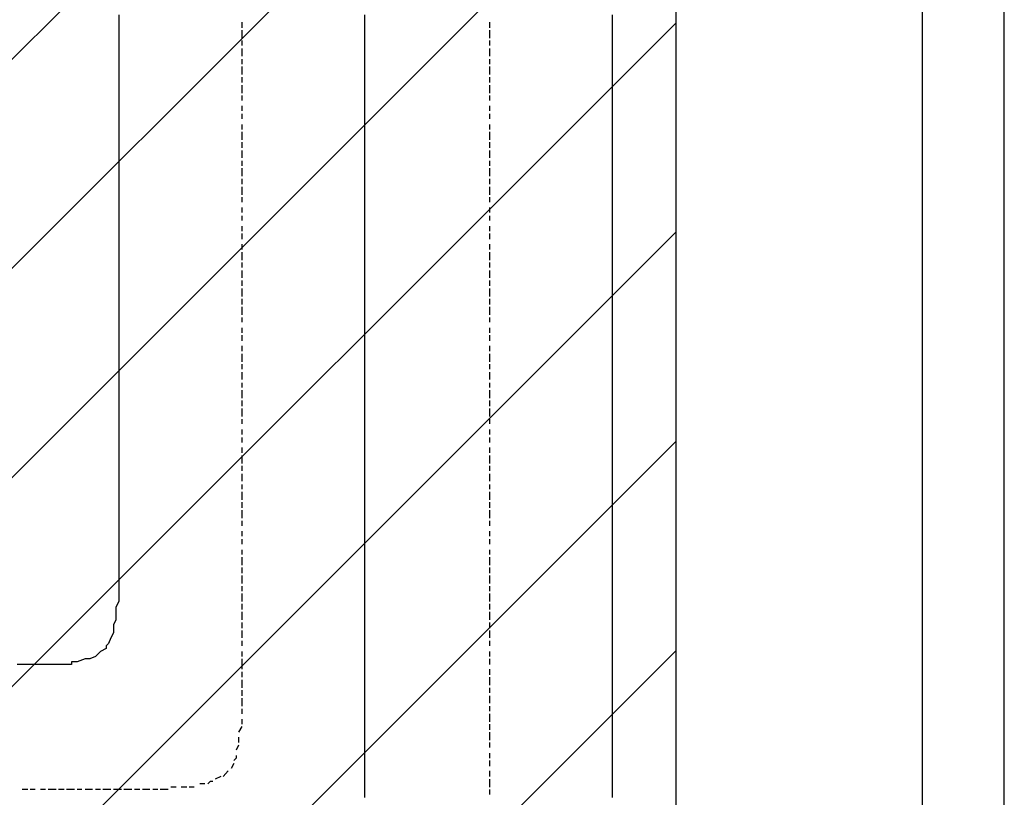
# Model space of a CAD drawing. Extents: x 997 to 109698, y 921 to 94021.
# Tile 244 of 256: x 40484 to 42080, y 15421 to 16683. Entities that reach past the tile are written whole.
import ezdxf

# ---------------------------------------------------------------- set-up
doc = ezdxf.new("R2010")
doc.units = 0
doc.header["$MEASUREMENT"] = 0
for name, color, linetype in [('12', 7, 'CONTINUOUS'), ('28', 7, 'CONTINUOUS'), ('40', 7, 'CONTINUOUS'), ('42', 7, 'CONTINUOUS')]:
    doc.layers.add(name, color=color, linetype=linetype)

msp = doc.modelspace()

# ---------------------------------------------------------------- linework, layer by layer
at = {"layer": '12', "color": 1}
for p, q in [((40644.601607, 16690.953237), (40644.601607, 16678.953237)), ((41042.601607, 16690.953237), (41042.601607, 16678.953237)), ((41444.601607, 16690.953237), (41444.601607, 16678.953237)), ((40644.601607, 16678.953237), (40644.601607, 16669.953237)), ((40644.601607, 16669.953237), (40644.601607, 16661.953237)), ((41042.601607, 16678.953237), (41042.601607, 16669.953237)), ((41042.601607, 16669.953237), (41042.601607, 16661.953237)), ((41444.601607, 16678.953237), (41444.601607, 16669.953237)), ((41444.601607, 16669.953237), (41444.601607, 16661.953237)), ((40644.601607, 16661.953237), (40644.601607, 16648.953237)), ((41042.601607, 16661.953237), (41042.601607, 16648.953237)), ((41444.601607, 16661.953237), (41444.601607, 16648.953237)), ((40644.601607, 16648.953237), (40644.601607, 16640.953237)), ((40644.601607, 16640.953237), (40644.601607, 16631.953237)), ((41042.601607, 16648.953237), (41042.601607, 16640.953237)), ((41042.601607, 16640.953237), (41042.601607, 16631.953237)), ((41444.601607, 16648.953237), (41444.601607, 16640.953237)), ((41444.601607, 16640.953237), (41444.601607, 16631.953237)), ((40644.601607, 16631.953237), (40644.601607, 16618.953237)), ((41042.601607, 16631.953237), (41042.601607, 16618.953237)), ((41444.601607, 16631.953237), (41444.601607, 16618.953237)), ((40644.601607, 16618.953237), (40644.601607, 16610.953237)), ((40644.601607, 16610.953237), (40644.601607, 16597.953237)), ((41042.601607, 16618.953237), (41042.601607, 16610.953237)), ((41042.601607, 16610.953237), (41042.601607, 16597.953237)), ((41444.601607, 16618.953237), (41444.601607, 16610.953237)), ((41444.601607, 16610.953237), (41444.601607, 16597.953237)), ((40644.601607, 16597.953237), (40644.601607, 16589.953237)), ((40644.601607, 16589.953237), (40644.601607, 16580.953237)), ((41042.601607, 16597.953237), (41042.601607, 16589.953237)), ((41042.601607, 16589.953237), (41042.601607, 16580.953237)), ((41444.601607, 16597.953237), (41444.601607, 16589.953237)), ((41444.601607, 16589.953237), (41444.601607, 16580.953237)), ((40644.601607, 16580.953237), (40644.601607, 16568.953237)), ((41042.601607, 16580.953237), (41042.601607, 16568.953237)), ((41444.601607, 16580.953237), (41444.601607, 16568.953237)), ((40644.601607, 16568.953237), (40644.601607, 16559.953237)), ((40644.601607, 16559.953237), (40644.601607, 16551.953237)), ((41042.601607, 16568.953237), (41042.601607, 16559.953237)), ((41042.601607, 16559.953237), (41042.601607, 16551.953237)), ((41444.601607, 16568.953237), (41444.601607, 16559.953237)), ((41444.601607, 16559.953237), (41444.601607, 16551.953237)), ((40644.601607, 16551.953237), (40644.601607, 16538.953237)), ((41042.601607, 16551.953237), (41042.601607, 16538.953237)), ((41444.601607, 16551.953237), (41444.601607, 16538.953237)), ((40644.601607, 16538.953237), (40644.601607, 16529.953237)), ((40644.601607, 16529.953237), (40644.601607, 16521.953237)), ((41042.601607, 16538.953237), (41042.601607, 16529.953237)), ((41042.601607, 16529.953237), (41042.601607, 16521.953237)), ((41444.601607, 16538.953237), (41444.601607, 16529.953237)), ((41444.601607, 16529.953237), (41444.601607, 16521.953237)), ((40644.601607, 16521.953237), (40644.601607, 16508.953237)), ((41042.601607, 16521.953237), (41042.601607, 16508.953237)), ((41444.601607, 16521.953237), (41444.601607, 16508.953237)), ((40644.601607, 16508.953237), (40644.601607, 16500.953237)), ((40644.601607, 16500.953237), (40644.601607, 16487.953237)), ((41042.601607, 16508.953237), (41042.601607, 16500.953237)), ((41042.601607, 16500.953237), (41042.601607, 16487.953237)), ((41444.601607, 16508.953237), (41444.601607, 16500.953237)), ((41444.601607, 16500.953237), (41444.601607, 16487.953237)), ((40644.601607, 16487.953237), (40644.601607, 16479.953237)), ((40644.601607, 16479.953237), (40644.601607, 16470.953237)), ((41042.601607, 16487.953237), (41042.601607, 16479.953237)), ((41042.601607, 16479.953237), (41042.601607, 16470.953237)), ((41444.601607, 16487.953237), (41444.601607, 16479.953237)), ((41444.601607, 16479.953237), (41444.601607, 16470.953237)), ((40644.601607, 16470.953237), (40644.601607, 16458.953237)), ((41042.601607, 16470.953237), (41042.601607, 16458.953237)), ((41444.601607, 16470.953237), (41444.601607, 16458.953237)), ((40644.601607, 16458.953237), (40644.601607, 16449.953237)), ((40644.601607, 16449.953237), (40644.601607, 16441.953237)), ((41042.601607, 16458.953237), (41042.601607, 16449.953237)), ((41042.601607, 16449.953237), (41042.601607, 16441.953237)), ((41444.601607, 16458.953237), (41444.601607, 16449.953237)), ((41444.601607, 16449.953237), (41444.601607, 16441.953237)), ((40644.601607, 16441.953237), (40644.601607, 16428.953237)), ((41042.601607, 16441.953237), (41042.601607, 16428.953237)), ((41444.601607, 16441.953237), (41444.601607, 16428.953237)), ((40644.601607, 16428.953237), (40644.601607, 16419.953237)), ((40644.601607, 16419.953237), (40644.601607, 16411.953237)), ((41042.601607, 16428.953237), (41042.601607, 16419.953237)), ((41042.601607, 16419.953237), (41042.601607, 16411.953237)), ((41444.601607, 16428.953237), (41444.601607, 16419.953237)), ((41444.601607, 16419.953237), (41444.601607, 16411.953237)), ((40644.601607, 16411.953237), (40644.601607, 16398.953237)), ((40644.601607, 16398.953237), (40644.601607, 16390.953237)), ((41042.601607, 16411.953237), (41042.601607, 16398.953237)), ((41042.601607, 16398.953237), (41042.601607, 16390.953237)), ((41444.601607, 16411.953237), (41444.601607, 16398.953237)), ((41444.601607, 16398.953237), (41444.601607, 16390.953237)), ((40644.601607, 16390.953237), (40644.601607, 16377.953237)), ((41042.601607, 16390.953237), (41042.601607, 16377.953237)), ((41444.601607, 16390.953237), (41444.601607, 16377.953237)), ((40644.601607, 16377.953237), (40644.601607, 16369.953237)), ((40644.601607, 16369.953237), (40644.601607, 16360.953237)), ((41042.601607, 16377.953237), (41042.601607, 16369.953237)), ((41042.601607, 16369.953237), (41042.601607, 16360.953237)), ((41444.601607, 16377.953237), (41444.601607, 16369.953237)), ((41444.601607, 16369.953237), (41444.601607, 16360.953237)), ((40644.601607, 16360.953237), (40644.601607, 16347.953237)), ((41042.601607, 16360.953237), (41042.601607, 16347.953237)), ((41444.601607, 16360.953237), (41444.601607, 16347.953237)), ((40644.601607, 16347.953237), (40644.601607, 16339.953237)), ((40644.601607, 16339.953237), (40644.601607, 16330.953237)), ((41042.601607, 16347.953237), (41042.601607, 16339.953237)), ((41042.601607, 16339.953237), (41042.601607, 16330.953237)), ((41444.601607, 16347.953237), (41444.601607, 16339.953237)), ((41444.601607, 16339.953237), (41444.601607, 16330.953237)), ((40644.601607, 16330.953237), (40644.601607, 16318.953237)), ((40644.601607, 16318.953237), (40644.601607, 16309.953237)), ((41042.601607, 16330.953237), (41042.601607, 16318.953237)), ((41042.601607, 16318.953237), (41042.601607, 16309.953237)), ((41444.601607, 16330.953237), (41444.601607, 16318.953237)), ((41444.601607, 16318.953237), (41444.601607, 16309.953237)), ((40644.601607, 16309.953237), (40644.601607, 16301.953237)), ((41042.601607, 16309.953237), (41042.601607, 16301.953237)), ((41444.601607, 16309.953237), (41444.601607, 16301.953237)), ((40644.601607, 16301.953237), (40644.601607, 16288.953237)), ((40644.601607, 16288.953237), (40644.601607, 16280.953237)), ((41042.601607, 16301.953237), (41042.601607, 16288.953237)), ((41042.601607, 16288.953237), (41042.601607, 16280.953237)), ((41444.601607, 16301.953237), (41444.601607, 16288.953237)), ((41444.601607, 16288.953237), (41444.601607, 16280.953237)), ((40644.601607, 16280.953237), (40644.601607, 16271.953237)), ((40644.601607, 16271.953237), (40644.601607, 16259.953237)), ((41042.601607, 16280.953237), (41042.601607, 16271.953237)), ((41042.601607, 16271.953237), (41042.601607, 16259.953237)), ((41444.601607, 16280.953237), (41444.601607, 16271.953237)), ((41444.601607, 16271.953237), (41444.601607, 16259.953237)), ((40644.601607, 16259.953237), (40644.601607, 16250.953237)), ((41042.601607, 16259.953237), (41042.601607, 16250.953237)), ((41444.601607, 16259.953237), (41444.601607, 16250.953237)), ((40644.601607, 16250.953237), (40644.601607, 16237.953237)), ((41042.601607, 16250.953237), (41042.601607, 16237.953237)), ((41444.601607, 16250.953237), (41444.601607, 16237.953237)), ((40644.601607, 16237.953237), (40644.601607, 16229.953237)), ((40644.601607, 16229.953237), (40644.601607, 16220.953237)), ((41042.601607, 16237.953237), (41042.601607, 16229.953237)), ((41042.601607, 16229.953237), (41042.601607, 16220.953237)), ((41444.601607, 16237.953237), (41444.601607, 16229.953237)), ((41444.601607, 16229.953237), (41444.601607, 16220.953237)), ((40644.601607, 16220.953237), (40644.601607, 16208.953237)), ((40644.601607, 16208.953237), (40644.601607, 16199.953237)), ((41042.601607, 16220.953237), (41042.601607, 16208.953237)), ((41042.601607, 16208.953237), (41042.601607, 16199.953237)), ((41444.601607, 16220.953237), (41444.601607, 16208.953237)), ((41444.601607, 16208.953237), (41444.601607, 16199.953237)), ((40644.601607, 16199.953237), (40644.601607, 16191.953237)), ((40644.601607, 16191.953237), (40644.601607, 16178.953237)), ((41042.601607, 16199.953237), (41042.601607, 16191.953237)), ((41042.601607, 16191.953237), (41042.601607, 16178.953237)), ((41444.601607, 16199.953237), (41444.601607, 16191.953237)), ((41444.601607, 16191.953237), (41444.601607, 16178.953237)), ((40644.601607, 16178.953237), (40644.601607, 16170.953237)), ((41042.601607, 16178.953237), (41042.601607, 16170.953237)), ((41444.601607, 16178.953237), (41444.601607, 16170.953237)), ((40644.601607, 16170.953237), (40644.601607, 16161.953237)), ((40644.601607, 16161.953237), (40644.601607, 16148.953237)), ((41042.601607, 16170.953237), (41042.601607, 16161.953237)), ((41042.601607, 16161.953237), (41042.601607, 16148.953237)), ((41444.601607, 16170.953237), (41444.601607, 16161.953237)), ((41444.601607, 16161.953237), (41444.601607, 16148.953237)), ((40644.601607, 16148.953237), (40644.601607, 16140.953237)), ((41042.601607, 16148.953237), (41042.601607, 16140.953237)), ((41444.601607, 16148.953237), (41444.601607, 16140.953237)), ((40644.601607, 16140.953237), (40644.601607, 16127.953237)), ((40644.601607, 16127.953237), (40644.601607, 16119.953237)), ((41042.601607, 16140.953237), (41042.601607, 16127.953237)), ((41042.601607, 16127.953237), (41042.601607, 16119.953237)), ((41444.601607, 16140.953237), (41444.601607, 16127.953237)), ((41444.601607, 16127.953237), (41444.601607, 16119.953237)), ((40644.601607, 16119.953237), (40644.601607, 16110.953237)), ((40644.601607, 16110.953237), (40644.601607, 16098.953237)), ((41042.601607, 16119.953237), (41042.601607, 16110.953237)), ((41042.601607, 16110.953237), (41042.601607, 16098.953237)), ((41444.601607, 16119.953237), (41444.601607, 16110.953237)), ((41444.601607, 16110.953237), (41444.601607, 16098.953237)), ((40644.601607, 16098.953237), (40644.601607, 16089.953237)), ((41042.601607, 16098.953237), (41042.601607, 16089.953237)), ((41444.601607, 16098.953237), (41444.601607, 16089.953237)), ((40644.601607, 16089.953237), (40644.601607, 16081.953237)), ((40644.601607, 16081.953237), (40644.601607, 16068.953237)), ((41042.601607, 16089.953237), (41042.601607, 16081.953237)), ((41042.601607, 16081.953237), (41042.601607, 16068.953237)), ((41444.601607, 16089.953237), (41444.601607, 16081.953237)), ((41444.601607, 16081.953237), (41444.601607, 16068.953237)), ((40644.601607, 16068.953237), (40644.601607, 16060.953237)), ((41042.601607, 16068.953237), (41042.601607, 16060.953237)), ((41444.601607, 16068.953237), (41444.601607, 16060.953237)), ((40644.601607, 16060.953237), (40644.601607, 16051.953237)), ((40644.601607, 16051.953237), (40644.601607, 16038.953237)), ((41042.601607, 16060.953237), (41042.601607, 16051.953237)), ((41042.601607, 16051.953237), (41042.601607, 16038.953237)), ((41444.601607, 16060.953237), (41444.601607, 16051.953237)), ((41444.601607, 16051.953237), (41444.601607, 16038.953237)), ((40644.601607, 16038.953237), (40644.601607, 16030.953237)), ((40644.601607, 16030.953237), (40644.601607, 16017.953237)), ((41042.601607, 16038.953237), (41042.601607, 16030.953237)), ((41042.601607, 16030.953237), (41042.601607, 16017.953237)), ((41444.601607, 16038.953237), (41444.601607, 16030.953237)), ((41444.601607, 16030.953237), (41444.601607, 16017.953237)), ((40644.601607, 16017.953237), (40644.601607, 16009.953237)), ((41042.601607, 16017.953237), (41042.601607, 16009.953237)), ((41444.601607, 16017.953237), (41444.601607, 16009.953237)), ((40644.601607, 16009.953237), (40644.601607, 16000.953237)), ((40644.601607, 16000.953237), (40644.601607, 15988.953237)), ((41042.601607, 16009.953237), (41042.601607, 16000.953237)), ((41042.601607, 16000.953237), (41042.601607, 15988.953237)), ((41444.601607, 16009.953237), (41444.601607, 16000.953237)), ((41444.601607, 16000.953237), (41444.601607, 15988.953237)), ((40644.601607, 15988.953237), (40644.601607, 15979.953237)), ((41042.601607, 15988.953237), (41042.601607, 15979.953237)), ((41444.601607, 15988.953237), (41444.601607, 15979.953237)), ((40644.601607, 15979.953237), (40644.601607, 15971.953237)), ((40644.601607, 15971.953237), (40644.601607, 15958.953237)), ((41042.601607, 15979.953237), (41042.601607, 15971.953237)), ((41042.601607, 15971.953237), (41042.601607, 15958.953237)), ((41444.601607, 15979.953237), (41444.601607, 15971.953237)), ((41444.601607, 15971.953237), (41444.601607, 15958.953237)), ((40644.601607, 15958.953237), (40644.601607, 15950.953237)), ((40644.601607, 15950.953237), (40644.601607, 15941.953237)), ((41042.601607, 15958.953237), (41042.601607, 15950.953237)), ((41042.601607, 15950.953237), (41042.601607, 15941.953237)), ((41444.601607, 15958.953237), (41444.601607, 15950.953237)), ((41444.601607, 15950.953237), (41444.601607, 15941.953237)), ((40644.601607, 15941.953237), (40644.601607, 15928.953237)), ((41042.601607, 15941.953237), (41042.601607, 15928.953237)), ((41444.601607, 15941.953237), (41444.601607, 15928.953237)), ((40644.601607, 15928.953237), (40644.601607, 15920.953237)), ((40644.601607, 15920.953237), (40644.601607, 15907.953237)), ((41042.601607, 15928.953237), (41042.601607, 15920.953237)), ((41042.601607, 15920.953237), (41042.601607, 15907.953237)), ((41444.601607, 15928.953237), (41444.601607, 15920.953237)), ((41444.601607, 15920.953237), (41444.601607, 15907.953237)), ((40644.601607, 15907.953237), (40644.601607, 15899.953237)), ((41042.601607, 15907.953237), (41042.601607, 15899.953237)), ((41444.601607, 15907.953237), (41444.601607, 15899.953237)), ((40644.601607, 15899.953237), (40644.601607, 15890.953237)), ((40644.601607, 15890.953237), (40644.601607, 15877.953237)), ((41042.601607, 15899.953237), (41042.601607, 15890.953237)), ((41042.601607, 15890.953237), (41042.601607, 15877.953237)), ((41444.601607, 15899.953237), (41444.601607, 15890.953237)), ((41444.601607, 15890.953237), (41444.601607, 15877.953237)), ((40644.601607, 15877.953237), (40644.601607, 15869.953237)), ((41042.601607, 15877.953237), (41042.601607, 15869.953237)), ((41444.601607, 15877.953237), (41444.601607, 15869.953237)), ((40644.601607, 15869.953237), (40644.601607, 15861.953237)), ((40644.601607, 15861.953237), (40644.601607, 15848.953237)), ((41042.601607, 15869.953237), (41042.601607, 15861.953237)), ((41042.601607, 15861.953237), (41042.601607, 15848.953237)), ((41444.601607, 15869.953237), (41444.601607, 15861.953237)), ((41444.601607, 15861.953237), (41444.601607, 15848.953237)), ((40644.601607, 15848.953237), (40644.601607, 15839.953237)), ((40644.601607, 15839.953237), (40644.601607, 15835.953237)), ((41042.601607, 15848.953237), (41042.601607, 15839.953237)), ((41042.601607, 15839.953237), (41042.601607, 15831.953237)), ((41444.601607, 15848.953237), (41444.601607, 15839.953237)), ((41444.601607, 15839.953237), (41444.601607, 15831.953237)), ((40644.601607, 15835.953237), (40644.601607, 15831.953237)), ((40644.601607, 15831.953237), (40644.601607, 15818.953237)), ((41042.601607, 15831.953237), (41042.601607, 15818.953237)), ((41444.601607, 15831.953237), (41444.601607, 15818.953237)), ((40644.601607, 15818.953237), (40644.601607, 15810.953237)), ((40644.601607, 15810.953237), (40644.601607, 15797.953237)), ((41042.601607, 15818.953237), (41042.601607, 15810.953237)), ((41042.601607, 15810.953237), (41042.601607, 15797.953237)), ((41444.601607, 15818.953237), (41444.601607, 15810.953237)), ((41444.601607, 15810.953237), (41444.601607, 15797.953237)), ((40644.601607, 15797.953237), (40644.601607, 15789.953237)), ((41042.601607, 15797.953237), (41042.601607, 15789.953237)), ((41444.601607, 15797.953237), (41444.601607, 15789.953237)), ((40644.601607, 15789.953237), (40644.601607, 15780.953237)), ((40644.601607, 15780.953237), (40644.601607, 15767.953237)), ((41042.601607, 15789.953237), (41042.601607, 15780.953237)), ((41042.601607, 15780.953237), (41042.601607, 15767.953237)), ((41444.601607, 15789.953237), (41444.601607, 15780.953237)), ((41444.601607, 15780.953237), (41444.601607, 15767.953237)), ((40644.601607, 15767.953237), (40644.601607, 15759.953237)), ((40644.601607, 15759.953237), (40644.601607, 15751.953237)), ((41042.601607, 15767.953237), (41042.601607, 15759.953237)), ((41042.601607, 15759.953237), (41042.601607, 15751.953237)), ((41444.601607, 15767.953237), (41444.601607, 15759.953237)), ((41444.601607, 15759.953237), (41444.601607, 15751.953237)), ((40644.601607, 15751.953237), (40644.601607, 15738.953237)), ((41042.601607, 15751.953237), (41042.601607, 15738.953237)), ((41444.601607, 15751.953237), (41444.601607, 15738.953237)), ((40644.601607, 15738.953237), (40639.601607, 15729.953237)), ((40639.601607, 15729.953237), (40639.601607, 15721.953237)), ((41042.601607, 15738.953237), (41042.601607, 15729.953237)), ((41042.601607, 15729.953237), (41042.601607, 15721.953237)), ((41444.601607, 15738.953237), (41444.601607, 15729.953237)), ((41444.601607, 15729.953237), (41444.601607, 15721.953237)), ((40639.601607, 15721.953237), (40639.601607, 15708.953237)), ((41042.601607, 15721.953237), (41042.601607, 15708.953237)), ((41444.601607, 15721.953237), (41444.601607, 15708.953237)), ((40639.601607, 15708.953237), (40635.601607, 15700.953237)), ((40635.601607, 15700.953237), (40635.601607, 15691.953237)), ((41042.601607, 15708.953237), (41042.601607, 15700.953237)), ((41042.601607, 15700.953237), (41042.601607, 15691.953237)), ((41444.601607, 15708.953237), (41444.601607, 15700.953237)), ((41444.601607, 15700.953237), (41444.601607, 15691.953237)), ((40631.601607, 15679.953237), (40627.601607, 15670.953237)), ((41042.601607, 15691.953237), (41042.601607, 15679.953237)), ((41042.601607, 15679.953237), (41042.601607, 15670.953237)), ((41444.601607, 15691.953237), (41444.601607, 15679.953237)), ((41444.601607, 15679.953237), (41444.601607, 15670.953237)), ((41042.601607, 15670.953237), (41042.601607, 15657.953237)), ((41444.601607, 15670.953237), (41444.601607, 15657.953237)), ((40606.601607, 15649.953237), (40597.601607, 15645.953237)), ((40623.601607, 15662.953237), (40614.601607, 15657.953237)), ((41042.601607, 15657.953237), (41042.601607, 15649.953237)), ((41042.601607, 15649.953237), (41042.601607, 15640.953237)), ((41444.601607, 15657.953237), (41444.601607, 15649.953237)), ((41444.601607, 15649.953237), (41444.601607, 15640.953237)), ((40487.601607, 15636.953237), (40479.601607, 15636.953237)), ((40500.601607, 15636.953237), (40487.601607, 15636.953237)), ((40508.601607, 15636.953237), (40500.601607, 15636.953237)), ((40517.601607, 15636.953237), (40508.601607, 15636.953237)), ((40529.601607, 15636.953237), (40517.601607, 15636.953237)), ((40538.601607, 15636.953237), (40529.601607, 15636.953237)), ((40546.601607, 15636.953237), (40538.601607, 15636.953237)), ((40559.601607, 15636.953237), (40546.601607, 15636.953237)), ((40576.601607, 15640.953237), (40567.601607, 15640.953237)), ((40589.601607, 15645.953237), (40576.601607, 15640.953237)), ((40597.601607, 15645.953237), (40589.601607, 15645.953237)), ((41042.601607, 15640.953237), (41042.601607, 15628.953237)), ((41444.601607, 15640.953237), (41444.601607, 15628.953237)), ((41042.601607, 15628.953237), (41042.601607, 15619.953237)), ((41042.601607, 15619.953237), (41042.601607, 15611.953237)), ((41444.601607, 15628.953237), (41444.601607, 15619.953237)), ((41444.601607, 15619.953237), (41444.601607, 15611.953237)), ((41042.601607, 15611.953237), (41042.601607, 15598.953237)), ((41444.601607, 15611.953237), (41444.601607, 15598.953237)), ((41042.601607, 15598.953237), (41042.601607, 15590.953237)), ((41042.601607, 15590.953237), (41042.601607, 15581.953237)), ((41444.601607, 15598.953237), (41444.601607, 15590.953237)), ((41444.601607, 15590.953237), (41444.601607, 15581.953237)), ((41042.601607, 15581.953237), (41042.601607, 15568.953237)), ((41042.601607, 15568.953237), (41042.601607, 15560.953237)), ((41444.601607, 15581.953237), (41444.601607, 15568.953237)), ((41444.601607, 15568.953237), (41444.601607, 15560.953237)), ((41042.601607, 15560.953237), (41042.601607, 15547.953237)), ((41444.601607, 15560.953237), (41444.601607, 15547.953237)), ((41042.601607, 15547.953237), (41042.601607, 15539.953237)), ((41042.601607, 15539.953237), (41042.601607, 15530.953237)), ((41444.601607, 15547.953237), (41444.601607, 15539.953237)), ((41444.601607, 15539.953237), (41444.601607, 15530.953237)), ((41042.601607, 15530.953237), (41042.601607, 15518.953237)), ((41444.601607, 15530.953237), (41444.601607, 15518.953237)), ((41042.601607, 15518.953237), (41042.601607, 15509.953237)), ((41042.601607, 15509.953237), (41042.601607, 15501.953237)), ((41444.601607, 15518.953237), (41444.601607, 15509.953237)), ((41444.601607, 15509.953237), (41444.601607, 15501.953237)), ((41042.601607, 15501.953237), (41042.601607, 15488.953237)), ((41042.601607, 15488.953237), (41042.601607, 15480.953237)), ((41444.601607, 15501.953237), (41444.601607, 15488.953237)), ((41444.601607, 15488.953237), (41444.601607, 15480.953237)), ((41042.601607, 15480.953237), (41042.601607, 15471.953237)), ((41042.601607, 15471.953237), (41042.601607, 15458.953237)), ((41444.601607, 15480.953237), (41444.601607, 15471.953237)), ((41444.601607, 15471.953237), (41444.601607, 15458.953237)), ((41042.601607, 15458.953237), (41042.601607, 15450.953237)), ((41444.601607, 15458.953237), (41444.601607, 15450.953237)), ((41042.601607, 15450.953237), (41042.601607, 15437.953237)), ((41444.601607, 15450.953237), (41444.601607, 15437.953237)), ((41042.601607, 15437.953237), (41042.601607, 15433.953237)), ((41042.601607, 15433.953237), (41042.601607, 15429.953237)), ((41042.601607, 15429.953237), (41042.601607, 15420.953237)), ((41444.601607, 15437.953237), (41444.601607, 15429.953237)), ((41444.601607, 15429.953237), (41444.601607, 15420.953237))]:
    msp.add_line(p, q, dxfattribs=at)
at = {"layer": '12', "color": 5}
for p, q in [((40843.601607, 16678.953237), (40843.601607, 16669.953237)), ((41245.601607, 16678.953237), (41245.601607, 16669.953237)), ((40843.601607, 16665.953237), (40843.601607, 16652.953237)), ((41245.601607, 16665.953237), (41245.601607, 16652.953237)), ((40843.601607, 16648.953237), (40843.601607, 16640.953237)), ((41245.601607, 16648.953237), (41245.601607, 16640.953237)), ((40843.601607, 16635.953237), (40843.601607, 16623.953237)), ((41245.601607, 16635.953237), (41245.601607, 16623.953237)), ((40843.601607, 16618.953237), (40843.601607, 16610.953237)), ((40843.601607, 16606.953237), (40843.601607, 16593.953237)), ((41245.601607, 16618.953237), (41245.601607, 16610.953237)), ((41245.601607, 16606.953237), (41245.601607, 16593.953237)), ((40843.601607, 16589.953237), (40843.601607, 16580.953237)), ((41245.601607, 16589.953237), (41245.601607, 16580.953237)), ((40843.601607, 16576.953237), (40843.601607, 16563.953237)), ((41245.601607, 16576.953237), (41245.601607, 16563.953237)), ((40843.601607, 16559.953237), (40843.601607, 16551.953237)), ((41245.601607, 16559.953237), (41245.601607, 16551.953237)), ((40843.601607, 16542.953237), (40843.601607, 16534.953237)), ((41245.601607, 16542.953237), (41245.601607, 16534.953237)), ((40843.601607, 16529.953237), (40843.601607, 16521.953237)), ((41245.601607, 16529.953237), (41245.601607, 16521.953237)), ((40843.601607, 16512.953237), (40843.601607, 16504.953237)), ((41245.601607, 16512.953237), (41245.601607, 16504.953237)), ((40843.601607, 16500.953237), (40843.601607, 16487.953237)), ((41245.601607, 16500.953237), (41245.601607, 16487.953237)), ((40843.601607, 16483.953237), (40843.601607, 16474.953237)), ((41245.601607, 16483.953237), (41245.601607, 16474.953237)), ((40843.601607, 16470.953237), (40843.601607, 16458.953237)), ((41245.601607, 16470.953237), (41245.601607, 16458.953237)), ((40843.601607, 16453.953237), (40843.601607, 16445.953237)), ((41245.601607, 16453.953237), (41245.601607, 16445.953237)), ((40843.601607, 16441.953237), (40843.601607, 16428.953237)), ((41245.601607, 16441.953237), (41245.601607, 16428.953237)), ((40843.601607, 16424.953237), (40843.601607, 16415.953237)), ((41245.601607, 16424.953237), (41245.601607, 16415.953237)), ((40843.601607, 16411.953237), (40843.601607, 16398.953237)), ((41245.601607, 16411.953237), (41245.601607, 16398.953237)), ((40843.601607, 16394.953237), (40843.601607, 16386.953237)), ((41245.601607, 16394.953237), (41245.601607, 16386.953237)), ((40843.601607, 16377.953237), (40843.601607, 16369.953237)), ((41245.601607, 16377.953237), (41245.601607, 16369.953237)), ((40843.601607, 16364.953237), (40843.601607, 16356.953237)), ((41245.601607, 16364.953237), (41245.601607, 16356.953237)), ((40843.601607, 16347.953237), (40843.601607, 16339.953237)), ((40843.601607, 16335.953237), (40843.601607, 16326.953237)), ((41245.601607, 16347.953237), (41245.601607, 16339.953237)), ((41245.601607, 16335.953237), (41245.601607, 16326.953237)), ((40843.601607, 16318.953237), (40843.601607, 16309.953237)), ((41245.601607, 16318.953237), (41245.601607, 16309.953237)), ((40843.601607, 16305.953237), (40843.601607, 16292.953237)), ((41245.601607, 16305.953237), (41245.601607, 16292.953237)), ((40843.601607, 16288.953237), (40843.601607, 16280.953237)), ((41245.601607, 16288.953237), (41245.601607, 16280.953237)), ((40843.601607, 16275.953237), (40843.601607, 16263.953237)), ((41245.601607, 16275.953237), (41245.601607, 16263.953237)), ((40843.601607, 16259.953237), (40843.601607, 16250.953237)), ((41245.601607, 16259.953237), (41245.601607, 16250.953237)), ((40843.601607, 16246.953237), (40843.601607, 16233.953237)), ((41245.601607, 16246.953237), (41245.601607, 16233.953237)), ((40843.601607, 16229.953237), (40843.601607, 16220.953237)), ((41245.601607, 16229.953237), (41245.601607, 16220.953237)), ((40843.601607, 16216.953237), (40843.601607, 16203.953237)), ((41245.601607, 16216.953237), (41245.601607, 16203.953237)), ((40843.601607, 16199.953237), (40843.601607, 16191.953237)), ((41245.601607, 16199.953237), (41245.601607, 16191.953237)), ((40843.601607, 16182.953237), (40843.601607, 16174.953237)), ((41245.601607, 16182.953237), (41245.601607, 16174.953237)), ((40843.601607, 16170.953237), (40843.601607, 16161.953237)), ((41245.601607, 16170.953237), (41245.601607, 16161.953237)), ((40843.601607, 16153.953237), (40843.601607, 16144.953237)), ((41245.601607, 16153.953237), (41245.601607, 16144.953237)), ((40843.601607, 16140.953237), (40843.601607, 16127.953237)), ((41245.601607, 16140.953237), (41245.601607, 16127.953237)), ((40843.601607, 16123.953237), (40843.601607, 16115.953237)), ((40843.601607, 16110.953237), (40843.601607, 16098.953237)), ((41245.601607, 16123.953237), (41245.601607, 16115.953237)), ((41245.601607, 16110.953237), (41245.601607, 16098.953237)), ((40843.601607, 16093.953237), (40843.601607, 16085.953237)), ((40843.601607, 16081.953237), (40843.601607, 16068.953237)), ((41245.601607, 16093.953237), (41245.601607, 16085.953237)), ((41245.601607, 16081.953237), (41245.601607, 16068.953237)), ((40843.601607, 16064.953237), (40843.601607, 16055.953237)), ((41245.601607, 16064.953237), (41245.601607, 16055.953237)), ((40843.601607, 16051.953237), (40843.601607, 16038.953237)), ((41245.601607, 16051.953237), (41245.601607, 16038.953237)), ((40843.601607, 16034.953237), (40843.601607, 16026.953237)), ((41245.601607, 16034.953237), (41245.601607, 16026.953237)), ((40843.601607, 16017.953237), (40843.601607, 16009.953237)), ((41245.601607, 16017.953237), (41245.601607, 16009.953237)), ((40843.601607, 16004.953237), (40843.601607, 15996.953237)), ((41245.601607, 16004.953237), (41245.601607, 15996.953237)), ((40843.601607, 15988.953237), (40843.601607, 15979.953237)), ((41245.601607, 15988.953237), (41245.601607, 15979.953237)), ((40843.601607, 15975.953237), (40843.601607, 15962.953237)), ((41245.601607, 15975.953237), (41245.601607, 15962.953237)), ((40843.601607, 15958.953237), (40843.601607, 15950.953237)), ((41245.601607, 15958.953237), (41245.601607, 15950.953237)), ((40843.601607, 15945.953237), (40843.601607, 15933.953237)), ((41245.601607, 15945.953237), (41245.601607, 15933.953237)), ((40843.601607, 15928.953237), (40843.601607, 15920.953237)), ((41245.601607, 15928.953237), (41245.601607, 15920.953237)), ((40843.601607, 15916.953237), (40843.601607, 15903.953237)), ((41245.601607, 15916.953237), (41245.601607, 15903.953237)), ((40843.601607, 15899.953237), (40843.601607, 15890.953237)), ((41245.601607, 15899.953237), (41245.601607, 15890.953237)), ((40843.601607, 15886.953237), (40843.601607, 15873.953237)), ((41245.601607, 15886.953237), (41245.601607, 15873.953237)), ((40843.601607, 15869.953237), (40843.601607, 15861.953237)), ((41245.601607, 15869.953237), (41245.601607, 15861.953237)), ((40843.601607, 15852.953237), (40843.601607, 15844.953237)), ((40843.601607, 15839.953237), (40843.601607, 15831.953237)), ((41245.601607, 15852.953237), (41245.601607, 15844.953237)), ((41245.601607, 15839.953237), (41245.601607, 15831.953237)), ((40843.601607, 15822.953237), (40843.601607, 15814.953237)), ((40843.601607, 15810.953237), (40843.601607, 15797.953237)), ((41245.601607, 15822.953237), (41245.601607, 15814.953237)), ((41245.601607, 15810.953237), (41245.601607, 15797.953237)), ((40843.601607, 15793.953237), (40843.601607, 15784.953237)), ((41245.601607, 15793.953237), (41245.601607, 15784.953237)), ((40843.601607, 15780.953237), (40843.601607, 15767.953237)), ((41245.601607, 15780.953237), (41245.601607, 15767.953237)), ((40843.601607, 15763.953237), (40843.601607, 15755.953237)), ((41245.601607, 15763.953237), (41245.601607, 15755.953237)), ((40843.601607, 15751.953237), (40843.601607, 15738.953237)), ((41245.601607, 15751.953237), (41245.601607, 15738.953237)), ((40843.601607, 15734.953237), (40843.601607, 15725.953237)), ((41245.601607, 15734.953237), (41245.601607, 15725.953237)), ((40843.601607, 15721.953237), (40843.601607, 15708.953237)), ((41245.601607, 15721.953237), (41245.601607, 15708.953237)), ((40843.601607, 15704.953237), (40843.601607, 15695.953237)), ((41245.601607, 15704.953237), (41245.601607, 15695.953237)), ((40843.601607, 15691.953237), (40843.601607, 15679.953237)), ((41245.601607, 15691.953237), (41245.601607, 15679.953237)), ((40843.601607, 15674.953237), (40843.601607, 15666.953237)), ((41245.601607, 15674.953237), (41245.601607, 15666.953237)), ((40843.601607, 15657.953237), (40843.601607, 15649.953237)), ((41245.601607, 15657.953237), (41245.601607, 15649.953237)), ((40843.601607, 15645.953237), (40843.601607, 15636.953237)), ((40843.601607, 15636.953237), (40843.601607, 15628.953237)), ((41245.601607, 15645.953237), (41245.601607, 15636.953237)), ((40843.601607, 15624.953237), (40843.601607, 15615.953237)), ((41245.601607, 15628.953237), (41245.601607, 15619.953237)), ((41245.601607, 15615.953237), (41245.601607, 15602.953237)), ((40843.601607, 15611.953237), (40843.601607, 15598.953237)), ((40843.601607, 15594.953237), (40843.601607, 15585.953237)), ((41245.601607, 15598.953237), (41245.601607, 15590.953237)), ((41245.601607, 15585.953237), (41245.601607, 15573.953237)), ((40843.601607, 15581.953237), (40843.601607, 15568.953237)), ((41245.601607, 15568.953237), (41245.601607, 15560.953237)), ((40843.601607, 15564.953237), (40843.601607, 15556.953237)), ((41245.601607, 15556.953237), (41245.601607, 15543.953237)), ((40843.601607, 15535.953237), (40838.601607, 15526.953237)), ((40843.601607, 15547.953237), (40843.601607, 15539.953237)), ((41245.601607, 15539.953237), (41245.601607, 15530.953237)), ((41245.601607, 15526.953237), (41245.601607, 15513.953237)), ((40838.601607, 15505.953237), (40834.601607, 15497.953237)), ((40838.601607, 15518.953237), (40838.601607, 15509.953237)), ((41245.601607, 15509.953237), (41245.601607, 15501.953237)), ((41245.601607, 15492.953237), (41245.601607, 15484.953237)), ((40830.601607, 15475.953237), (40826.601607, 15467.953237)), ((41245.601607, 15480.953237), (41245.601607, 15471.953237)), ((40821.601607, 15463.953237), (40813.601607, 15454.953237)), ((41245.601607, 15463.953237), (41245.601607, 15454.953237)), ((40783.601607, 15442.953237), (40775.601607, 15442.953237)), ((40809.601607, 15454.953237), (40800.601607, 15450.953237)), ((41245.601607, 15450.953237), (41245.601607, 15437.953237)), ((40496.601607, 15433.953237), (40487.601607, 15433.953237)), ((40508.601607, 15433.953237), (40500.601607, 15433.953237)), ((40525.601607, 15433.953237), (40517.601607, 15433.953237)), ((40542.601607, 15433.953237), (40529.601607, 15433.953237)), ((40555.601607, 15433.953237), (40546.601607, 15433.953237)), ((40572.601607, 15433.953237), (40559.601607, 15433.953237)), ((40584.601607, 15433.953237), (40576.601607, 15433.953237)), ((40601.601607, 15433.953237), (40589.601607, 15433.953237)), ((40614.601607, 15433.953237), (40606.601607, 15433.953237)), ((40631.601607, 15433.953237), (40618.601607, 15433.953237)), ((40644.601607, 15433.953237), (40635.601607, 15433.953237)), ((40648.601607, 15433.953237), (40644.601607, 15433.953237)), ((40665.601607, 15433.953237), (40652.601607, 15433.953237)), ((40678.601607, 15433.953237), (40669.601607, 15433.953237)), ((40694.601607, 15433.953237), (40682.601607, 15433.953237)), ((40707.601607, 15433.953237), (40699.601607, 15433.953237)), ((40724.601607, 15433.953237), (40711.601607, 15433.953237)), ((40737.601607, 15437.953237), (40728.601607, 15437.953237)), ((40754.601607, 15437.953237), (40745.601607, 15437.953237)), ((40766.601607, 15437.953237), (40758.601607, 15437.953237)), ((41245.601607, 15433.953237), (41245.601607, 15425.953237))]:
    msp.add_line(p, q, dxfattribs=at)
at = {"layer": '12', "color": 1}
for points in [[(40635.601607, 15691.953237), (40635.601607, 15687.953237), (40631.601607, 15679.953237)], [(40627.601607, 15670.953237), (40623.601607, 15666.953237), (40623.601607, 15662.953237)], [(40614.601607, 15657.953237), (40610.601607, 15653.953237), (40606.601607, 15649.953237)], [(40567.601607, 15640.953237), (40567.601607, 15636.953237), (40559.601607, 15636.953237)]]:
    msp.add_lwpolyline(points, dxfattribs=at)
at = {"layer": '12', "color": 5}
for points in [[(40834.601607, 15488.953237), (40834.601607, 15484.953237), (40830.601607, 15480.953237)], [(40796.601607, 15446.953237), (40792.601607, 15446.953237), (40788.601607, 15442.953237)]]:
    msp.add_lwpolyline(points, dxfattribs=at)
at = {"layer": '28', "color": 2}
for p, q in [((38562.944576, 14710.954237), (41547.636205, 17695.645867)), ((38902.355831, 14710.954237), (41547.636205, 17356.234612)), ((39241.767086, 14710.954237), (41547.636205, 17016.823357)), ((39581.178341, 14710.954237), (41547.636205, 16677.412102)), ((39920.589596, 14710.954237), (41547.636205, 16338.000847)), ((40260.000851, 14710.954237), (41547.636205, 15998.589592)), ((40599.412106, 14710.954237), (41547.636205, 15659.178337))]:
    msp.add_line(p, q, dxfattribs=at)
at = {"layer": '40', "color": 8, "linetype": 'Continuous'}
for p, q in [((41947.636205, 14310.954237), (41947.636205, 27335.955237)), ((41547.636205, 26935.955237), (41547.636205, 14710.954237))]:
    msp.add_line(p, q, dxfattribs=at)
at = {"layer": '42', "color": 117}
msp.add_line((42080.28279, 13816.9929), (42080.28279, 20573.621595), dxfattribs=at)

doc.saveas('drawing.dxf')
